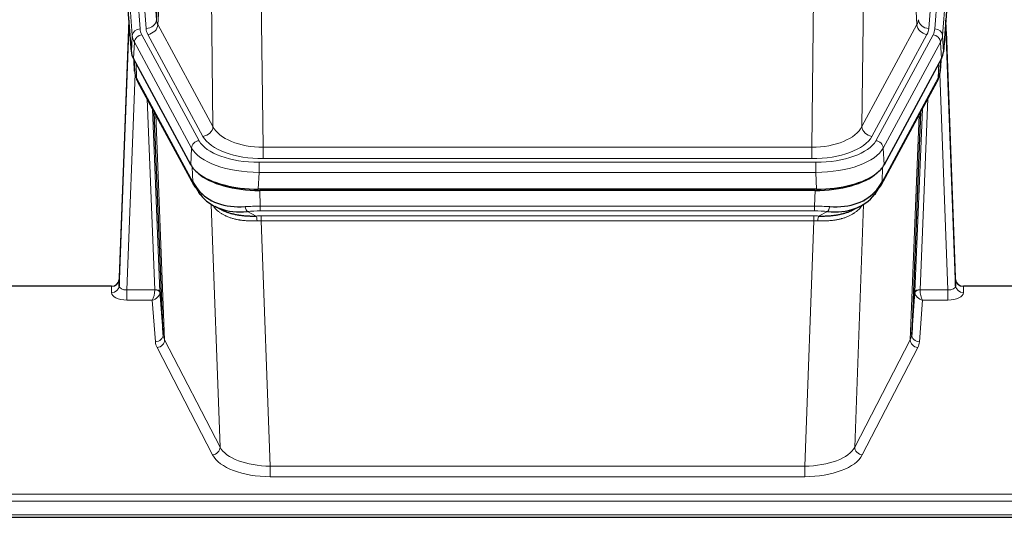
# Model space of a CAD drawing. Header units: inches. Extents: x 0 to 29700, y -16 to 21000.
# Tile 167 of 212: x 22963 to 23345, y 16592 to 16786. Entities that reach past the tile are written whole.
import ezdxf

# ---------------------------------------------------------------- set-up
doc = ezdxf.new("R2010")
doc.units = ezdxf.units.IN
doc.layers.add('254', color=7, linetype='Continuous', true_color=0xffffff)

msp = doc.modelspace()

# ---------------------------------------------------------------- linework, layer by layer
at = {"layer": '254', "color": 110, "linetype": 'Continuous', "lineweight": 13}
for p, q in [((23002.812, 16958.296), (23015.878, 16785.523)), ((22996.428, 16955.304), (23009.539, 16781.944)), ((22998.82, 16954.869), (23011.886, 16782.096)), ((23328.331, 16954.869), (23315.265, 16782.096)), ((23317.612, 16781.944), (23330.723, 16955.304)), ((23006.545, 16779.374), (22993.434, 16952.734)), ((23333.717, 16952.734), (23320.606, 16779.374)), ((23015.878, 16785.523), (23020.255, 16860.199)), ((23020.811, 16857.866), (23016.459, 16783.613)), ((23310.692, 16783.613), (23306.34, 16857.866)), ((23037.811, 16744.07), (23036.853, 16819.721)), ((23290.297, 16819.721), (23289.34, 16744.07)), ((23056.285, 16812.531), (23057.254, 16736.035)), ((23269.897, 16736.035), (23270.865, 16812.531)), ((23016.459, 16783.613), (23037.811, 16744.07)), ((23289.34, 16744.07), (23310.692, 16783.613)), ((23006.171, 16773.001), (23006.545, 16779.374)), ((23010.236, 16779.653), (23032.41, 16738.587)), ((23033.935, 16740.262), (23012.583, 16779.805)), ((23293.215, 16740.262), (23314.567, 16779.805)), ((23294.741, 16738.587), (23316.915, 16779.653)), ((23320.606, 16779.374), (23320.98, 16773.001)), ((23007.329, 16776.796), (23006.956, 16770.424)), ((23029.503, 16735.731), (23007.329, 16776.796)), ((23319.822, 16776.796), (23297.648, 16735.731)), ((23320.195, 16770.424), (23319.822, 16776.796)), ((23007.086, 16770.183), (23007.44, 16765.499)), ((23319.711, 16765.499), (23320.065, 16770.183)), ((23008.007, 16768.477), (23008.225, 16762.919)), ((23318.925, 16762.919), (23319.144, 16768.477)), ((23007.59, 16764.527), (23004.459, 16680.675)), ((23008.225, 16762.919), (23029.973, 16722.644)), ((23297.178, 16722.644), (23318.925, 16762.919)), ((23322.692, 16680.675), (23319.561, 16764.527)), ((23015.265, 16680.762), (23012.243, 16754.814)), ((23314.908, 16754.814), (23311.886, 16680.762)), ((23014.37, 16750.874), (23017.262, 16679.996)), ((23309.888, 16679.996), (23312.781, 16750.874)), ((23015.609, 16748.579), (23019.077, 16661.368)), ((23308.074, 16661.368), (23311.542, 16748.579)), ((23029.21, 16729.209), (23029.503, 16735.731)), ((23057.254, 16731.622), (23057.254, 16736.035)), ((23057.254, 16736.035), (23269.897, 16736.035)), ((23269.897, 16731.622), (23269.897, 16736.035)), ((23297.648, 16735.731), (23297.941, 16729.209)), ((23269.897, 16731.622), (23057.254, 16731.622)), ((23029.973, 16722.644), (23029.796, 16728.279)), ((23055.665, 16730.198), (23271.486, 16730.198)), ((23055.665, 16726.292), (23055.665, 16730.198)), ((23271.486, 16726.292), (23271.486, 16730.198)), ((23297.355, 16728.279), (23297.178, 16722.644)), ((23055.665, 16726.292), (23055.372, 16719.771)), ((23271.486, 16726.292), (23055.665, 16726.292)), ((23271.779, 16719.771), (23271.486, 16726.292)), ((23055.964, 16719.289), (23056.155, 16713.198)), ((23270.996, 16713.198), (23271.187, 16719.289)), ((23040.562, 16619.753), (23037.126, 16713.893)), ((23056.155, 16711.333), (23056.155, 16713.198)), ((23056.155, 16713.198), (23270.996, 16713.198)), ((23270.996, 16711.333), (23270.996, 16713.198)), ((23290.025, 16713.893), (23286.589, 16619.753)), ((23290.288, 16715.558), (23290.25, 16715.464)), ((23051.131, 16711.104), (23054.584, 16709.359)), ((23270.996, 16711.333), (23056.155, 16711.333)), ((23056.497, 16707.525), (23056.497, 16709.391)), ((23056.497, 16709.391), (23270.654, 16709.391)), ((23270.654, 16707.525), (23270.654, 16709.391)), ((23272.567, 16709.359), (23276.02, 16711.104)), ((23056.497, 16707.525), (23059.97, 16612.349)), ((23270.654, 16707.525), (23056.497, 16707.525)), ((23267.18, 16612.349), (23270.654, 16707.525)), ((22998.468, 16679.674), (22998.478, 16682.122)), ((23328.673, 16682.122), (23328.683, 16679.674)), ((23004.459, 16680.675), (23004.459, 16676.76)), ((23004.459, 16680.675), (23015.264, 16680.675)), ((23311.887, 16680.675), (23322.692, 16680.675)), ((23322.692, 16680.675), (23322.692, 16676.76)), ((23004.459, 16676.76), (23014.301, 16676.76)), ((23015.495, 16660.612), (23014.301, 16676.76)), ((23312.85, 16676.76), (23311.656, 16660.612)), ((23322.692, 16676.76), (23312.85, 16676.76)), ((23019.077, 16661.368), (23040.562, 16619.753)), ((23286.589, 16619.753), (23308.074, 16661.368)), ((23037.653, 16616.69), (23016.168, 16658.305)), ((23310.983, 16658.305), (23289.498, 16616.69)), ((23059.97, 16612.349), (23059.97, 16608.248)), ((23059.97, 16612.349), (23267.18, 16612.349)), ((23267.18, 16612.349), (23267.18, 16608.248)), ((23267.18, 16608.248), (23059.97, 16608.248)), ((22885.575, 16601.488), (23442.575, 16601.488)), ((22885.575, 16598.753), (23442.575, 16598.753)), ((22885.575, 16593.505), (23442.575, 16593.505))]:
    msp.add_line(p, q, dxfattribs=at)
at = {"layer": '254', "color": 2, "linetype": 'Continuous', "lineweight": 25}
for p, q in [((23006.171, 16773.001), (22993.053, 16946.455)), ((23334.097, 16946.455), (23320.98, 16773.001)), ((23005.235, 16785.382), (23001.477, 16684.744)), ((23325.674, 16684.744), (23321.916, 16785.382)), ((23001.466, 16682.207), (23005.155, 16780.989)), ((23321.996, 16780.989), (23325.685, 16682.207)), ((23029.21, 16729.209), (23006.956, 16770.424)), ((23007.084, 16770.187), (23007.447, 16765.385)), ((23007.44, 16765.499), (23007.269, 16769.843)), ((23320.195, 16770.424), (23297.941, 16729.209)), ((23319.704, 16765.385), (23320.067, 16770.187)), ((23319.881, 16769.843), (23319.711, 16765.499)), ((23007.44, 16765.499), (23007.447, 16765.385)), ((23319.704, 16765.385), (23319.711, 16765.499)), ((23008.584, 16761.589), (23030.332, 16721.314)), ((23296.819, 16721.314), (23318.566, 16761.589)), ((23018.491, 16663.378), (23015.063, 16749.589)), ((23312.087, 16749.589), (23308.66, 16663.378)), ((23271.779, 16719.771), (23055.372, 16719.771)), ((23271.187, 16719.289), (23055.964, 16719.289)), ((23038.473, 16713.137), (23041.216, 16711.751)), ((23285.884, 16711.726), (23288.678, 16713.137)), ((22998.478, 16682.122), (22885.575, 16682.122)), ((23001.477, 16684.744), (23001.466, 16682.207)), ((23325.685, 16682.207), (23325.674, 16684.744)), ((23358.575, 16682.122), (23328.673, 16682.122)), ((23017.262, 16679.996), (23018.491, 16663.378)), ((23308.66, 16663.378), (23309.888, 16679.996)), ((22885.575, 16592.49), (23442.575, 16592.49))]:
    msp.add_line(p, q, dxfattribs=at)
at = {"layer": '254', "color": 110, "linetype": 'Continuous', "lineweight": 13}
for centre, major_axis, ratio, start_param, end_param in [((23011.886, 16785.644), (3.989, 0.302), 0.8864705, 4.6454478, 6.1638843), ((23035.904, 16786.035), (20.038, 0.241), 0.4621297, 3.1708089, 3.3799603), ((23291.247, 16786.035), (-20.038, 0.241), 0.4621297, 2.903225, 3.1123764), ((23315.265, 16785.644), (3.989, -0.302), 0.8864705, 3.2608937, 4.7793301), ((23005.155, 16778.836), (0.214, 6.443), 0.0117452, 0.5090713, 1.2305416), ((23009.539, 16779.283), (2.991, 0.226), 0.8864705, 1.5038552, 3.0222916), ((23033.557, 16782.334), (24.033, 0.005), 0.4611335, 3.1763491, 3.3855005), ((23035.904, 16782.486), (24.033, 0.005), 0.4611335, 3.1763491, 3.3855005), ((23012.583, 16783.353), (3.52, 1.9), 0.8606628, 4.2773553, 5.7957917), ((23314.567, 16783.353), (3.52, -1.9), 0.8606628, 3.6289862, 5.1474227), ((23291.247, 16782.486), (-24.033, 0.005), 0.4611335, 2.8976848, 3.1068362), ((23293.594, 16782.334), (-24.033, 0.005), 0.4611335, 2.8976848, 3.1068362), ((23317.612, 16779.283), (2.991, -0.226), 0.8864705, 0.119301, 1.6377375), ((23321.996, 16778.836), (-0.214, 6.443), 0.0117452, 5.0526437, 5.774114), ((23008.153, 16780.898), (2.998, -0.112), 0.4302668, 3.1576572, 3.7226285), ((23033.557, 16779.673), (-27.028, 0.171), 0.4605352, 0.0378207, 0.2469722), ((23010.236, 16776.992), (2.64, 1.425), 0.8606628, 1.1357626, 2.6541991), ((23316.915, 16776.992), (2.64, -1.425), 0.8606628, 0.4873936, 2.00583), ((23293.594, 16779.673), (27.028, 0.171), 0.4605352, 6.0362132, 6.2453646), ((23318.998, 16780.898), (2.998, 0.112), 0.4302668, 5.7021495, 6.2671208), ((23035.235, 16745.709), (-27.539, 20.422), 0.1820469, 0.3394719, 0.3714518), ((23012.104, 16763.49), (3.52, 1.9), 0.8606628, 2.7414655, 3.1415888), ((23315.047, 16763.49), (3.52, -1.9), 0.8606628, 0.0000038, 0.4001271), ((23291.916, 16745.71), (27.538, 20.422), 0.1820485, 5.9117292, 5.9437095), ((23033.935, 16743.81), (3.52, 1.9), 0.8606628, 4.2773553, 5.7957917), ((23057.174, 16746.642), (-20.002, 0.126), 0.5302672, 0.2567917, 1.5781041), ((23269.976, 16746.642), (20.002, 0.126), 0.5302672, 4.7050812, 6.0263936), ((23293.215, 16743.81), (-3.52, 1.9), 0.8606628, 0.4873936, 2.00583), ((23057.174, 16743.094), (-24.002, 0.049), 0.477994, 0.2537759, 1.5750883), ((23269.976, 16743.094), (24.002, 0.049), 0.477994, 4.708097, 6.0294094), ((23032.41, 16735.926), (2.64, 1.425), 0.8606628, 1.1357626, 2.6541991), ((23055.717, 16738.634), (-27.018, 0.111), 0.4567867, 0.246464, 1.5707737), ((23055.717, 16741.295), (24.02, 0.03), 0.4619935, 3.3853572, 4.7096668), ((23271.434, 16741.295), (-24.02, 0.03), 0.4619935, 1.5735185, 2.8978281), ((23271.434, 16738.634), (27.018, 0.111), 0.4567867, 4.7124116, 6.0367213), ((23294.741, 16735.926), (2.64, -1.425), 0.8606628, 0.4873936, 2.00583), ((23033.851, 16723.214), (3.52, 1.9), 0.8606628, 2.7414655, 3.1415888), ((23293.299, 16723.214), (3.52, -1.9), 0.8606628, 0.0000038, 0.4001271), ((23056.804, 16705.764), (-27.015, 0.091), 0.2751837, 4.7373543, 4.9581852), ((23051.131, 16714.94), (-0.368, 3.983), 0.2964475, 2.0527062, 2.8396422), ((23270.347, 16705.764), (27.015, 0.091), 0.2751837, 1.3250001, 1.545831), ((23276.02, 16714.94), (-0.368, -3.983), 0.2964475, 0.3019504, 1.0888865), ((23056.804, 16701.929), (-23.017, 0.318), 0.4083138, 4.7462544, 4.9670852), ((23057.286, 16699.578), (-24.025, 0.387), 0.4081205, 4.7518285, 4.8316761), ((23054.584, 16705.524), (0.131, -3.998), 0.1099517, 2.0830946, 2.8518059), ((23269.865, 16699.578), (24.025, 0.387), 0.4081205, 1.4515093, 1.5313568), ((23270.347, 16701.929), (23.017, 0.318), 0.4083138, 1.3161001, 1.5369309), ((23272.567, 16705.524), (0.131, 3.998), 0.1099517, 0.2897867, 1.0584981), ((23057.286, 16695.743), (-20.023, 0.877), 0.5868265, 4.777515, 4.8573626), ((23269.865, 16695.743), (20.023, 0.877), 0.5868265, 1.4258227, 1.5056703), ((22998.468, 16682.298), (-3, 0.013), 0.8746179, 1.5745081, 3.1116779), ((23004.471, 16682.298), (3.004, 0.138), 0.5390598, 3.1127167, 4.683513), ((23322.68, 16682.298), (-3.004, 0.138), 0.5390598, 1.5996723, 3.1704686), ((23328.683, 16682.298), (-3, -0.013), 0.8746179, 0.0299147, 1.5670846), ((23004.471, 16679.674), (6.003, 0.008), 0.4854373, 3.1388974, 4.7096937), ((23014.301, 16679.384), (0.506, 2.997), 0.2740591, 3.694004, 5.2037138), ((23014.301, 16679.384), (2.669, 1.608), 0.8008031, 4.262859, 5.7725688), ((23014.265, 16680.731), (-1.001, 0.011), 0.9036686, 3.0924532, 3.1882188), ((23015.264, 16679.814), (1.996, -0.13), 0.4297663, 0.0674602, 1.5988341), ((23015.265, 16679.901), (1.998, 0.082), 0.4302193, 0.0160628, 1.553239), ((23014.265, 16679.87), (2.996, 0.15), 0.8842155, 6.178461, 6.2742265), ((23312.886, 16679.87), (-2.996, 0.15), 0.8842159, 0.0089589, 0.1047244), ((23311.886, 16679.901), (1.998, -0.082), 0.4302193, 1.5883537, 3.1255299), ((23311.887, 16679.814), (-1.996, -0.13), 0.4297663, 4.6843512, 6.2157251), ((23312.85, 16679.384), (-2.669, 1.608), 0.8008031, 0.5106166, 2.0203264), ((23312.886, 16680.731), (1.001, 0.011), 0.9036692, 3.0949665, 3.1907322), ((23312.85, 16679.384), (-0.506, 2.997), 0.2740591, 1.0794715, 2.5891813), ((23322.68, 16679.674), (-6.003, 0.008), 0.4854373, 1.5734916, 3.1442879), ((23015.495, 16663.235), (-2.992, -0.221), 0.8740585, 1.5062672, 3.1117425), ((23038.494, 16663.633), (-20.016, 0.121), 0.4848834, 0.0387668, 0.248091), ((23288.657, 16663.633), (20.016, 0.121), 0.4848834, 6.0350943, 6.2444185), ((23311.656, 16663.235), (2.992, -0.221), 0.8740585, 3.1714428, 4.7769181), ((23038.494, 16661.009), (-23.014, 0.002), 0.4845187, 0.0358431, 0.2451673), ((23016.168, 16660.928), (-2.666, -1.376), 0.8484453, 1.1579292, 2.76165), ((23310.983, 16660.928), (2.666, -1.376), 0.8484453, 3.5215353, 5.1252561), ((23288.657, 16661.009), (23.014, 0.002), 0.4845187, 6.038018, 6.2473422), ((23037.653, 16619.314), (-2.666, -1.376), 0.8484453, 1.1579292, 2.76165), ((23059.977, 16622.023), (-20.013, 0.104), 0.483363, 0.2476114, 1.5729934), ((23267.174, 16622.023), (20.013, 0.104), 0.483363, 4.7101919, 6.0355739), ((23289.498, 16619.314), (2.666, -1.376), 0.8484453, 3.5215353, 5.1252561), ((23059.977, 16619.399), (23.012, 0.004), 0.4845836, 3.3866449, 4.7120269), ((23267.174, 16619.399), (-23.012, 0.004), 0.4845836, 1.5711584, 2.8965404)]:
    msp.add_ellipse(centre, major_axis=major_axis, ratio=ratio, start_param=start_param, end_param=end_param, dxfattribs=at)
at = {"layer": '254', "color": 2, "linetype": 'Continuous', "lineweight": 25}
for centre, major_axis, ratio, start_param, end_param in [((23033.191, 16773.44), (27.037, 0.006), 0.4611335, 3.1763491, 3.3855005), ((23293.959, 16773.44), (-27.037, 0.006), 0.4611335, 2.8976848, 3.1068362), ((23035.235, 16745.709), (-27.175, 22.248), 0.2659513, 0.2482924, 0.2802724), ((23034.084, 16774.986), (26.161, 11.46), 0.4493681, 3.0159633, 3.1613144), ((23011.938, 16763.81), (3.584, 1.776), 0.8816114, 2.7716102, 3.1419462), ((23315.213, 16763.81), (3.584, -1.776), 0.8816114, 6.2824956, 6.6531678), ((23293.066, 16774.986), (-26.161, 11.46), 0.4493681, 3.1218709, 3.267222), ((23291.916, 16745.71), (27.174, 22.247), 0.2659527, 6.0029111, 6.0348913), ((23055.43, 16732.255), (27.023, 0.034), 0.4619935, 3.3853572, 3.670307), ((23271.721, 16732.255), (-27.023, 0.034), 0.4619935, 2.6128783, 2.8978281), ((23055.989, 16731.764), (27.01, 0.015), 0.4618579, 3.6271853, 4.7111791), ((23055.43, 16732.255), (27.023, 0.034), 0.4619935, 3.670307, 4.7096668), ((23271.161, 16731.764), (-27.01, 0.015), 0.4618579, 1.5720062, 2.656), ((23271.721, 16732.255), (-27.023, 0.034), 0.4619935, 1.5735185, 2.6128783), ((23056.804, 16705.764), (-27.355, 20.182), 0.1876908, 0.3765826, 0.5974134), ((23033.851, 16723.214), (3.52, 1.9), 0.8606628, 3.1415888, 3.5094104), ((23054.108, 16702.902), (-23.434, 19.972), 0.1471226, 0.3626514, 0.5834823), ((23273.043, 16702.902), (23.434, 19.972), 0.1471226, 5.6997031, 5.9205339), ((23270.347, 16705.764), (27.355, 20.182), 0.1876908, 5.6857719, 5.9066027), ((23293.299, 16723.214), (3.52, -1.9), 0.8606628, 5.9153676, 6.2831892), ((23035.628, 16720.532), (3.195, 2.407), 0.6715965, 2.6043549, 3.391291), ((23055.901, 16734.582), (25.329, 12.681), 0.6929209, 3.2824386, 4.1662755), ((23055.901, 16734.582), (23.359, 16.381), 0.7286412, 3.1732971, 4.057134), ((23271.25, 16734.582), (-23.359, 16.381), 0.7286412, 2.2260513, 3.1098882), ((23271.25, 16734.582), (-25.329, 12.681), 0.6929209, 2.1169098, 3.0007467), ((23291.523, 16720.532), (3.195, -2.407), 0.6715965, 6.033487, 6.820423), ((23033.729, 16713.042), (-3.388, -2.127), 0.8041825, 3.1410453, 3.3164277), ((23293.422, 16713.042), (-3.388, 2.127), 0.8041825, 6.1083502, 6.2835535), ((22998.479, 16684.835), (3, 0.002), 0.9042699, 4.7116987, 6.2488686), ((23328.672, 16684.835), (-3, 0.002), 0.9042699, 0.0343167, 1.5714866)]:
    msp.add_ellipse(centre, major_axis=major_axis, ratio=ratio, start_param=start_param, end_param=end_param, dxfattribs=at)
for points in [[(23008.354, 16762.034), (23008.464, 16761.812), (23008.584, 16761.589)], [(23318.566, 16761.589), (23318.687, 16761.812), (23318.797, 16762.034)]]:
    msp.add_open_spline(points, degree=2, dxfattribs=at)
at = {"layer": '254', "color": 110, "linetype": 'Continuous', "lineweight": 13}
for points, knots in [([(23054.903, 16707.496), (23054.414, 16707.476), (23053.93, 16707.463), (23052.97, 16707.454), (23052.495, 16707.458), (23051.553, 16707.484), (23051.086, 16707.506), (23050.16, 16707.57), (23049.702, 16707.613), (23049.021, 16707.692), (23048.794, 16707.721), (23048.457, 16707.769), (23048.345, 16707.786), (23048.122, 16707.82), (23048.011, 16707.838), (23047.459, 16707.931), (23047.028, 16708.016), (23046.184, 16708.207), (23045.36, 16708.419), (23044.574, 16708.674), (23043.808, 16708.95), (23043.434, 16709.099), (23043.025, 16709.279), (23042.98, 16709.299), (23042.889, 16709.34), (23042.844, 16709.36), (23042.71, 16709.422), (23042.444, 16709.548), (23042.186, 16709.679), (23041.681, 16709.946), (23041.359, 16710.133), (23040.742, 16710.523), (23040.448, 16710.727), (23039.888, 16711.148), (23039.621, 16711.367), (23039.243, 16711.706), (23039.121, 16711.82), (23038.943, 16711.995), (23038.884, 16712.054), (23038.769, 16712.172), (23038.713, 16712.231), (23038.464, 16712.498), (23038.283, 16712.709), (23038.115, 16712.923)], [0, 0, 0, 0, 0.0672484, 0.0672484, 0.1344967, 0.1344967, 0.2017451, 0.2017451, 0.2689935, 0.2689935, 0.3026176, 0.3026176, 0.3194297, 0.3194297, 0.3362418, 0.3362418, 0.4034902, 0.4034902, 0.4707386, 0.5379869, 0.5379869, 0.6052353, 0.6052353, 0.6136413, 0.6136413, 0.6220474, 0.6220474, 0.6388595, 0.6724837, 0.6724837, 0.739732, 0.739732, 0.8069804, 0.8069804, 0.8742287, 0.8742287, 0.9078529, 0.9078529, 0.924665, 0.924665, 0.9414771, 0.9414771, 1, 1, 1, 1]), ([(23289.627, 16713.767), (23289.472, 16713.515), (23289.3, 16713.266), (23288.924, 16712.776), (23288.721, 16712.535), (23288.283, 16712.064), (23288.049, 16711.833), (23287.549, 16711.383), (23287.283, 16711.164), (23286.861, 16710.845), (23286.716, 16710.741), (23286.493, 16710.586), (23286.417, 16710.535), (23286.265, 16710.434), (23286.188, 16710.384), (23285.8, 16710.138), (23285.477, 16709.95), (23284.807, 16709.595), (23284.113, 16709.258), (23283.372, 16708.961), (23282.606, 16708.684), (23282.212, 16708.555), (23281.754, 16708.422), (23281.702, 16708.407), (23281.6, 16708.378), (23281.548, 16708.364), (23281.394, 16708.322), (23281.083, 16708.239), (23280.768, 16708.162), (23280.133, 16708.018), (23279.702, 16707.934), (23278.828, 16707.785), (23278.384, 16707.722), (23277.482, 16707.616), (23277.025, 16707.573), (23276.327, 16707.524), (23276.093, 16707.51), (23275.739, 16707.493), (23275.621, 16707.488), (23275.383, 16707.479), (23275.264, 16707.475), (23274.668, 16707.458), (23274.188, 16707.454), (23273.222, 16707.463), (23272.737, 16707.476), (23272.248, 16707.496)], [0, 0, 0, 0, 0.0625, 0.0625, 0.125, 0.125, 0.1875, 0.1875, 0.25, 0.25, 0.28125, 0.28125, 0.296875, 0.296875, 0.3125, 0.3125, 0.375, 0.375, 0.4375, 0.5, 0.5, 0.5625, 0.5625, 0.5703125, 0.5703125, 0.578125, 0.578125, 0.59375, 0.625, 0.625, 0.6875, 0.6875, 0.75, 0.75, 0.8125, 0.8125, 0.84375, 0.84375, 0.859375, 0.859375, 0.875, 0.875, 0.9375, 0.9375, 1, 1, 1, 1])]:
    msp.add_open_spline(points, degree=3, knots=knots, dxfattribs=at)
at = {"layer": '254', "color": 2, "linetype": 'Continuous', "lineweight": 25}
for points, knots in [([(23041.166, 16711.776), (23041.269, 16711.724), (23041.373, 16711.673), (23041.57, 16711.579), (23041.663, 16711.535), (23041.803, 16711.471), (23041.85, 16711.45), (23041.945, 16711.407), (23042.372, 16711.219), (23042.813, 16711.043), (23043.62, 16710.753), (23044.449, 16710.484), (23045.321, 16710.256), (23046.216, 16710.048), (23046.674, 16709.954), (23047.261, 16709.85), (23047.379, 16709.829), (23047.616, 16709.79), (23047.736, 16709.771), (23048.095, 16709.716), (23048.335, 16709.682), (23049.06, 16709.589), (23049.548, 16709.537), (23050.532, 16709.453), (23051.028, 16709.421), (23052.029, 16709.375), (23052.534, 16709.36), (23053.552, 16709.348), (23054.066, 16709.35), (23054.584, 16709.359)], [0, 0, 0, 0, 0.0294734, 0.0294734, 0.0550135, 0.0550135, 0.0677836, 0.0677836, 0.0805537, 0.1827144, 0.1827144, 0.2848751, 0.3870358, 0.3870358, 0.4891965, 0.4891965, 0.5147367, 0.5147367, 0.5402769, 0.5402769, 0.5913572, 0.5913572, 0.6935179, 0.6935179, 0.7956786, 0.7956786, 0.8978393, 0.8978393, 1, 1, 1, 1]), ([(23272.567, 16709.359), (23273.085, 16709.35), (23273.6, 16709.348), (23274.626, 16709.36), (23275.136, 16709.375), (23275.77, 16709.405), (23275.897, 16709.411), (23276.15, 16709.426), (23276.276, 16709.433), (23276.653, 16709.458), (23276.902, 16709.477), (23277.644, 16709.541), (23278.131, 16709.594), (23279.09, 16709.718), (23279.561, 16709.791), (23280.49, 16709.957), (23280.947, 16710.05), (23281.62, 16710.207), (23281.843, 16710.262), (23282.174, 16710.349), (23282.284, 16710.379), (23282.448, 16710.424), (23282.502, 16710.44), (23282.611, 16710.471), (23283.097, 16710.612), (23283.566, 16710.765), (23284.371, 16711.056), (23285.069, 16711.335), (23285.723, 16711.644), (23286.005, 16711.786)], [0, 0, 0, 0, 0.1020877, 0.1020877, 0.2041754, 0.2041754, 0.2296973, 0.2296973, 0.2552192, 0.2552192, 0.3062631, 0.3062631, 0.4083508, 0.4083508, 0.5104385, 0.5104385, 0.6125262, 0.6125262, 0.66357, 0.66357, 0.6890919, 0.6890919, 0.7018529, 0.7018529, 0.7146139, 0.8167015, 0.8167015, 0.9187892, 1, 1, 1, 1])]:
    msp.add_open_spline(points, degree=3, knots=knots, dxfattribs=at)

doc.saveas('drawing.dxf')
